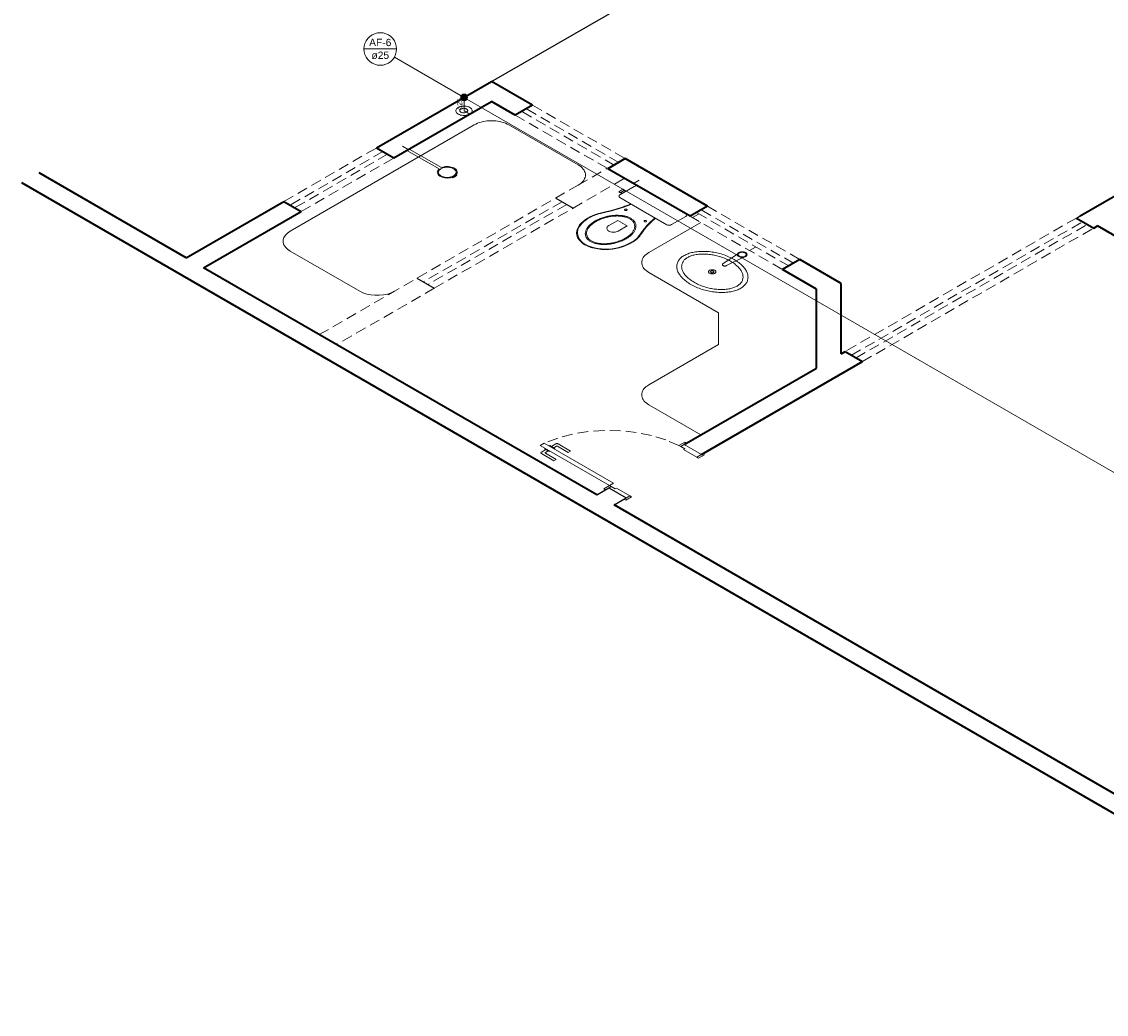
# Model space of a CAD drawing. Header units: millimetres. Extents: x 1946 to 2089, y 4107 to 4191.
# Tile 1 of 12: x 1946 to 1979, y 4142 to 4172. Entities that reach past the tile are written whole.
import ezdxf

# ---------------------------------------------------------------- set-up
doc = ezdxf.new("R2010")
doc.units = ezdxf.units.MM
doc.header["$MEASUREMENT"] = 0
doc.linetypes.add('HIDDEN2', pattern=[0.47625, 0.3175, -0.15875])
for name, color, linetype, lineweight in [('AF-Colunas', 4, 'Continuous', 5), ('AF-Condutos', 4, 'Continuous', 5), ('AF-Indicação coluna', 5, 'Continuous', 5), ('AF-Sentido conduto', 9, 'Continuous', 5), ('AF-Textos conduto', 7, 'Continuous', 5), ('MB_ALVENARIA', 7, 'Continuous', 40), ('MB_ESQUADRIA', 7, 'Continuous', 5), ('MB_MOBILIÁRIO', 8, 'Continuous', 13), ('Nível 1', 7, 'Continuous', 5)]:
    doc.layers.add(name, color=color, linetype=linetype, lineweight=lineweight)
for name, color, linetype in [('ARQ-ALVENARIA', 4, 'Continuous'), ('ARQ-PISO', 8, 'Continuous'), ('LOUÇAS', 7, 'Continuous')]:
    doc.layers.add(name, color=color, linetype=linetype)
doc.styles.add('Arial', font='txt')

msp = doc.modelspace()

# ---------------------------------------------------------------- hatches: boundary and pattern name
at = {"layer": 'AF-Sentido conduto', "linetype": 'Continuous'}
msp.add_hatch(color=256, dxfattribs=at).paths.add_polyline_path([(1959.642, 4169.041), (1959.668, 4169.137), (1959.616, 4169.137)])

# ---------------------------------------------------------------- linework, layer by layer
at = {"layer": 'AF-Colunas', "const_width": 0.1}
msp.add_lwpolyline([(1959.692, 4169.441, 1), (1959.592, 4169.441, 1)], format="xyb", close=True, dxfattribs=at)
at = {"layer": 'AF-Colunas'}
msp.add_circle((1959.642, 4169.441), 0.1, dxfattribs=at)
at = {"layer": 'AF-Condutos'}
for p, q in [((1959.642, 4169.341), (1959.642, 4169.041)), ((2005.815, 4142.783), (1959.728, 4169.391))]:
    msp.add_line(p, q, dxfattribs=at)
msp.add_lwpolyline([(1959.815, 4169.141), (1959.782, 4169.157), (1959.745, 4169.169), (1959.705, 4169.177), (1959.663, 4169.182), (1959.62, 4169.182), (1959.578, 4169.177), (1959.538, 4169.169), (1959.501, 4169.157), (1959.469, 4169.141), (1959.441, 4169.122), (1959.42, 4169.101), (1959.405, 4169.077), (1959.398, 4169.053), (1959.398, 4169.029), (1959.405, 4169.004), (1959.42, 4168.981), (1959.441, 4168.96), (1959.469, 4168.941), (1959.501, 4168.925), (1959.538, 4168.913), (1959.578, 4168.904), (1959.62, 4168.9), (1959.663, 4168.9), (1959.705, 4168.904), (1959.745, 4168.913), (1959.782, 4168.925), (1959.815, 4168.941), (1959.842, 4168.96), (1959.864, 4168.981), (1959.878, 4169.004), (1959.886, 4169.029), (1959.886, 4169.053), (1959.878, 4169.077), (1959.864, 4169.101), (1959.842, 4169.122), (1959.815, 4169.141)], dxfattribs=at)
at = {"layer": 'AF-Indicação coluna'}
for p, q in [((1956.645, 4170.89), (1957.62, 4170.89)), ((1957.555, 4170.646), (1959.555, 4169.491))]:
    msp.add_line(p, q, dxfattribs=at)
msp.add_lwpolyline([(1957.62, 4170.89), (1957.613, 4170.974), (1957.591, 4171.056), (1957.555, 4171.133), (1957.506, 4171.203), (1957.446, 4171.263), (1957.377, 4171.312), (1957.299, 4171.348), (1957.217, 4171.37), (1957.133, 4171.377), (1957.048, 4171.37), (1956.966, 4171.348), (1956.889, 4171.312), (1956.819, 4171.263), (1956.759, 4171.203), (1956.71, 4171.133), (1956.675, 4171.056), (1956.653, 4170.974), (1956.645, 4170.89), (1956.653, 4170.805), (1956.675, 4170.723), (1956.71, 4170.646), (1956.759, 4170.576), (1956.819, 4170.516), (1956.889, 4170.467), (1956.966, 4170.431), (1957.048, 4170.409), (1957.133, 4170.402), (1957.217, 4170.409), (1957.299, 4170.431), (1957.377, 4170.467), (1957.446, 4170.516), (1957.506, 4170.576), (1957.555, 4170.646), (1957.591, 4170.723), (1957.613, 4170.805), (1957.62, 4170.89)], dxfattribs=at)
at = {"layer": 'AF-Sentido conduto'}
msp.add_lwpolyline([(1959.642, 4169.441), (1959.642, 4169.041)], dxfattribs=at)
at = {"layer": 'ARQ-ALVENARIA'}
for points in [[(1977.981, 4165.829), (1978.098, 4165.897)], [(1963.618, 4157.537), (1963.982, 4157.747)], [(1963.635, 4157.547), (1963.982, 4157.747), (1964.501, 4157.447)], [(1964.138, 4157.237), (1964.501, 4157.447)]]:
    msp.add_lwpolyline(points, dxfattribs=at)
at = {"layer": 'ARQ-PISO'}
msp.add_line((1960.466, 4169.917), (1991.97, 4188.106), dxfattribs=at)
for points in [[(1962.388, 4166.427), (1962.908, 4166.127)], [(1958.231, 4164.027), (1958.751, 4163.727)]]:
    msp.add_lwpolyline(points, dxfattribs=at)
at = {"layer": 'LOUÇAS'}
for p, q in [((1957.933, 4167.854), (1958.002, 4167.894)), ((1959.429, 4167.111), (1959.403, 4167.119))]:
    msp.add_line(p, q, dxfattribs=at)
msp.add_lwpolyline([(1959.429, 4167.108), (1959.429, 4167.109), (1959.429, 4167.109), (1959.43, 4167.109), (1959.43, 4167.109), (1959.43, 4167.109), (1959.43, 4167.109), (1959.43, 4167.109), (1959.43, 4167.11), (1959.43, 4167.11), (1959.43, 4167.11), (1959.43, 4167.11), (1959.43, 4167.11), (1959.43, 4167.11), (1959.429, 4167.11), (1959.429, 4167.11), (1959.429, 4167.111), (1959.429, 4167.111), (1959.429, 4167.111)], dxfattribs=at)
at = {"layer": 'MB_ALVENARIA'}
for p, q in [((1951.321, 4164.637), (1946.913, 4167.181)), ((2047.484, 4108.517), (1946.394, 4166.881)), ((1983.086, 4146.297), (1964.138, 4157.237))]:
    msp.add_line(p, q, dxfattribs=at)
for points in [[(1957.019, 4167.927), (1960.466, 4169.917)], [(1961.697, 4169.206), (1960.466, 4169.917)], [(1957.539, 4167.627), (1960.466, 4169.317)], [(1961.178, 4168.906), (1960.466, 4169.317)], [(1961.697, 4169.206), (1961.178, 4168.906)], [(1957.019, 4167.927), (1957.539, 4167.627)], [(1964.469, 4167.606), (1963.949, 4167.306)], [(1966.932, 4166.183), (1964.469, 4167.606)], [(1966.412, 4165.883), (1963.949, 4167.306)], [(1978.098, 4165.897), (1979.155, 4166.507)], [(1951.321, 4164.637), (1954.248, 4166.327)], [(1954.248, 4166.327), (1954.767, 4166.027)], [(1966.932, 4166.183), (1966.412, 4165.883)], [(1951.84, 4164.337), (1954.767, 4166.027)], [(1977.981, 4165.829), (1978.5, 4165.529)], [(1978.5, 4165.529), (1978.618, 4165.597)], [(1994.275, 4156.557), (1978.618, 4165.597)], [(1969.703, 4164.583), (1969.184, 4164.283)], [(1970.935, 4163.872), (1969.703, 4164.583)], [(1963.618, 4157.537), (1951.84, 4164.337)], [(1970.2, 4163.697), (1969.184, 4164.283)], [(1970.935, 4161.761), (1970.935, 4163.872)], [(1970.2, 4161.337), (1970.2, 4163.697)], [(1966.753, 4158.747), (1971.572, 4161.529)], [(1970.935, 4161.761), (1971.052, 4161.829)], [(1971.052, 4161.829), (1971.572, 4161.529)], [(1966.233, 4159.047), (1970.2, 4161.337)]]:
    msp.add_lwpolyline(points, dxfattribs=at)
at = {"layer": 'MB_ESQUADRIA', "linetype": 'HIDDEN2'}
msp.add_line((1963.064, 4166.817), (1957.556, 4163.637), dxfattribs=at)
at = {"layer": 'MB_ESQUADRIA'}
for p, q in [((1962.071, 4158.932), (1962.049, 4158.919)), ((1962.071, 4158.932), (1962.049, 4158.919)), ((1962.192, 4159.002), (1962.214, 4159.014)), ((1962.192, 4159.002), (1962.214, 4159.014)), ((1962.214, 4159.014), (1962.362, 4158.929)), ((1962.214, 4159.014), (1962.362, 4158.929)), ((1962.258, 4158.989), (1962.391, 4159.066)), ((1962.258, 4158.989), (1962.391, 4159.066)), ((1962.409, 4158.996), (1962.327, 4158.949)), ((1962.409, 4158.996), (1962.327, 4158.949)), ((1962.362, 4158.929), (1962.34, 4158.916)), ((1962.362, 4158.929), (1962.34, 4158.916)), ((1962.762, 4158.812), (1962.443, 4158.996)), ((1962.762, 4158.812), (1962.443, 4158.996)), ((1962.461, 4159.066), (1962.831, 4158.852)), ((1962.461, 4159.066), (1962.831, 4158.852)), ((1966.13, 4158.987), (1966.216, 4159.037)), ((1966.13, 4158.987), (1966.216, 4159.037)), ((1966.251, 4158.917), (1966.13, 4158.987)), ((1966.251, 4158.917), (1966.13, 4158.987)), ((1962.092, 4158.894), (1961.958, 4158.817)), ((1962.092, 4158.894), (1961.958, 4158.817)), ((1961.958, 4158.777), (1962.329, 4158.562)), ((1961.958, 4158.777), (1962.329, 4158.562)), ((1962.049, 4158.919), (1962.196, 4158.834)), ((1962.049, 4158.919), (1962.196, 4158.834)), ((1962.08, 4158.806), (1962.161, 4158.854)), ((1962.08, 4158.806), (1962.161, 4158.854)), ((1962.398, 4158.602), (1962.08, 4158.786)), ((1962.398, 4158.602), (1962.08, 4158.786)), ((1962.196, 4158.834), (1962.218, 4158.846)), ((1962.196, 4158.834), (1962.218, 4158.846)), ((1962.329, 4158.562), (1962.398, 4158.602)), ((1962.329, 4158.562), (1962.398, 4158.602)), ((1962.831, 4158.852), (1962.762, 4158.812)), ((1962.831, 4158.852), (1962.762, 4158.812)), ((1966.251, 4158.917), (1966.216, 4158.897)), ((1966.251, 4158.917), (1966.216, 4158.897)), ((1966.216, 4158.897), (1966.615, 4158.667)), ((1966.216, 4158.897), (1966.615, 4158.667)), ((1966.615, 4158.667), (1966.736, 4158.737)), ((1966.615, 4158.667), (1966.736, 4158.737)), ((1964.051, 4157.787), (1963.965, 4157.737)), ((1964.051, 4157.787), (1963.965, 4157.737)), ((1964.051, 4157.787), (1963.965, 4157.737)), ((1964.051, 4157.787), (1963.965, 4157.737)), ((1964.172, 4157.717), (1964.051, 4157.787)), ((1964.172, 4157.717), (1964.051, 4157.787)), ((1964.172, 4157.717), (1964.051, 4157.787)), ((1964.172, 4157.717), (1964.051, 4157.787)), ((1964.172, 4157.717), (1964.207, 4157.737)), ((1964.172, 4157.717), (1964.207, 4157.737)), ((1964.172, 4157.717), (1964.207, 4157.737)), ((1964.172, 4157.717), (1964.207, 4157.737)), ((1964.207, 4157.737), (1964.605, 4157.506)), ((1964.207, 4157.737), (1964.605, 4157.506)), ((1964.207, 4157.737), (1964.605, 4157.506)), ((1964.207, 4157.737), (1964.605, 4157.506)), ((1964.605, 4157.506), (1964.484, 4157.436)), ((1964.605, 4157.506), (1964.484, 4157.436)), ((1964.605, 4157.506), (1964.484, 4157.436)), ((1964.605, 4157.506), (1964.484, 4157.436))]:
    msp.add_line(p, q, dxfattribs=at)
at = {"layer": 'MB_ESQUADRIA', "linetype": 'HIDDEN2'}
for points in [[(1964.14, 4167.416), (1961.368, 4169.016)], [(1964.278, 4167.496), (1961.507, 4169.096)], [(1961.697, 4169.206), (1964.469, 4167.606)], [(1961.178, 4168.906), (1963.949, 4167.306)], [(1954.248, 4166.327), (1957.019, 4167.927)], [(1957.21, 4167.817), (1954.438, 4166.217)], [(1957.348, 4167.737), (1954.577, 4166.137)], [(1954.767, 4166.027), (1957.539, 4167.627)], [(1963.064, 4166.817), (1963.93, 4167.317)], [(1962.908, 4166.127), (1964.45, 4167.017)], [(1962.579, 4166.317), (1958.422, 4163.917)], [(1962.717, 4166.237), (1958.561, 4163.837)], [(1958.751, 4163.727), (1962.908, 4166.127)], [(1969.513, 4164.473), (1966.741, 4166.073)], [(1966.932, 4166.183), (1969.703, 4164.583)], [(1966.412, 4165.883), (1969.184, 4164.283)], [(1969.374, 4164.393), (1966.603, 4165.993)], [(1977.981, 4165.829), (1971.052, 4161.829)], [(1971.243, 4161.719), (1978.171, 4165.719)], [(1971.381, 4161.639), (1978.31, 4165.639)], [(1971.572, 4161.529), (1978.5, 4165.529)], [(1955.304, 4162.337), (1957.556, 4163.637)], [(1958.751, 4163.727), (1955.824, 4162.037)], [(1966.078, 4159.017), (1965.689, 4159.184), (1965.26, 4159.316), (1964.801, 4159.409), (1964.324, 4159.46), (1963.839, 4159.468), (1963.357, 4159.434), (1962.889, 4159.357), (1962.448, 4159.241), (1962.042, 4159.087)], [(1966.078, 4159.017), (1965.689, 4159.184), (1965.26, 4159.316), (1964.801, 4159.409), (1964.324, 4159.46), (1963.839, 4159.468), (1963.357, 4159.434), (1962.889, 4159.357), (1962.448, 4159.241), (1962.042, 4159.087)]]:
    msp.add_lwpolyline(points, dxfattribs=at)
at = {"layer": 'MB_ESQUADRIA'}
for points in [[(1962.042, 4159.087), (1964.121, 4157.887), (1963.999, 4157.817), (1961.921, 4159.017), (1962.042, 4159.087)], [(1962.461, 4159.066), (1962.454, 4159.069), (1962.447, 4159.072), (1962.439, 4159.074), (1962.43, 4159.075), (1962.422, 4159.075), (1962.413, 4159.074), (1962.405, 4159.072), (1962.398, 4159.07), (1962.391, 4159.066)], [(1962.461, 4159.066), (1962.454, 4159.069), (1962.447, 4159.072), (1962.439, 4159.074), (1962.43, 4159.075), (1962.422, 4159.075), (1962.413, 4159.074), (1962.405, 4159.072), (1962.398, 4159.07), (1962.391, 4159.066)], [(1962.443, 4158.996), (1962.442, 4158.997), (1962.44, 4158.998), (1962.438, 4158.999), (1962.436, 4158.999), (1962.434, 4159), (1962.432, 4159), (1962.43, 4159), (1962.428, 4159), (1962.426, 4159), (1962.424, 4159), (1962.422, 4159), (1962.42, 4159), (1962.418, 4159), (1962.416, 4158.999), (1962.414, 4158.999), (1962.412, 4158.998), (1962.41, 4158.997), (1962.409, 4158.996)], [(1962.443, 4158.996), (1962.442, 4158.997), (1962.44, 4158.998), (1962.438, 4158.999), (1962.436, 4158.999), (1962.434, 4159), (1962.432, 4159), (1962.43, 4159), (1962.428, 4159), (1962.426, 4159), (1962.424, 4159), (1962.422, 4159), (1962.42, 4159), (1962.418, 4159), (1962.416, 4158.999), (1962.414, 4158.999), (1962.412, 4158.998), (1962.41, 4158.997), (1962.409, 4158.996)], [(1966.216, 4159.037), (1966.303, 4159.087), (1966.251, 4159.117), (1966.078, 4159.017), (1966.13, 4158.987), (1966.13, 4158.987)], [(1966.216, 4159.037), (1966.303, 4159.087), (1966.251, 4159.117), (1966.078, 4159.017), (1966.13, 4158.987), (1966.13, 4158.987)], [(1966.753, 4158.747), (1966.233, 4159.047)], [(1961.958, 4158.817), (1961.953, 4158.813), (1961.949, 4158.808), (1961.946, 4158.804), (1961.944, 4158.799), (1961.944, 4158.794), (1961.946, 4158.789), (1961.948, 4158.785), (1961.953, 4158.78), (1961.958, 4158.777)], [(1961.958, 4158.817), (1961.953, 4158.813), (1961.949, 4158.808), (1961.946, 4158.804), (1961.944, 4158.799), (1961.944, 4158.794), (1961.946, 4158.789), (1961.948, 4158.785), (1961.953, 4158.78), (1961.958, 4158.777)], [(1962.08, 4158.806), (1962.077, 4158.805), (1962.075, 4158.802), (1962.073, 4158.8), (1962.072, 4158.798), (1962.072, 4158.795), (1962.073, 4158.793), (1962.075, 4158.791), (1962.077, 4158.788), (1962.08, 4158.786)], [(1962.08, 4158.806), (1962.077, 4158.805), (1962.075, 4158.802), (1962.073, 4158.8), (1962.072, 4158.798), (1962.072, 4158.795), (1962.073, 4158.793), (1962.075, 4158.791), (1962.077, 4158.788), (1962.08, 4158.786)], [(1966.615, 4158.667), (1966.667, 4158.637), (1966.84, 4158.737), (1966.788, 4158.767), (1966.736, 4158.737)], [(1966.615, 4158.667), (1966.667, 4158.637), (1966.84, 4158.737), (1966.788, 4158.767), (1966.736, 4158.737)], [(1963.965, 4157.737), (1963.878, 4157.687), (1963.826, 4157.717), (1963.999, 4157.817), (1964.051, 4157.787), (1964.051, 4157.787)], [(1963.965, 4157.737), (1963.878, 4157.687), (1963.826, 4157.717), (1963.999, 4157.817), (1964.051, 4157.787), (1964.051, 4157.787)], [(1963.965, 4157.737), (1963.878, 4157.687), (1963.826, 4157.717), (1963.999, 4157.817), (1964.051, 4157.787), (1964.051, 4157.787)], [(1963.965, 4157.737), (1963.878, 4157.687), (1963.826, 4157.717), (1963.999, 4157.817), (1964.051, 4157.787), (1964.051, 4157.787)], [(1964.605, 4157.506), (1964.657, 4157.476), (1964.484, 4157.376), (1964.432, 4157.406), (1964.484, 4157.436)], [(1964.605, 4157.506), (1964.657, 4157.476), (1964.484, 4157.376), (1964.432, 4157.406), (1964.484, 4157.436)], [(1964.605, 4157.506), (1964.657, 4157.476), (1964.484, 4157.376), (1964.432, 4157.406), (1964.484, 4157.436)], [(1964.605, 4157.506), (1964.657, 4157.476), (1964.484, 4157.376), (1964.432, 4157.406), (1964.484, 4157.436)]]:
    msp.add_lwpolyline(points, dxfattribs=at)
at = {"layer": 'MB_MOBILIÁRIO'}
for p, q in [((1954.438, 4165.437), (1959.946, 4168.617)), ((1960.985, 4168.617), (1963.064, 4167.417)), ((1958.897, 4167.298), (1957.933, 4167.854)), ((1958.966, 4167.338), (1958.002, 4167.894)), ((1959.279, 4167.046), (1959.292, 4167.032)), ((1959.372, 4167.064), (1959.35, 4167.077)), ((1959.372, 4167.064), (1959.35, 4167.077)), ((1964.873, 4166.772), (1966.284, 4165.957)), ((1965.177, 4164.797), (1966.736, 4165.697)), ((1956.517, 4163.637), (1954.438, 4164.837)), ((1967.402, 4164.463), (1967.827, 4164.744)), ((1967.505, 4164.403), (1967.992, 4164.649)), ((1967.261, 4162.994), (1965.177, 4164.197)), ((1967.261, 4162.04), (1967.261, 4162.994)), ((1965.177, 4160.837), (1967.261, 4162.04)), ((1966.736, 4159.337), (1965.177, 4160.237))]:
    msp.add_line(p, q, dxfattribs=at)
for points in [[(1960.985, 4168.617), (1960.938, 4168.642), (1960.887, 4168.664), (1960.833, 4168.684), (1960.776, 4168.701), (1960.717, 4168.715), (1960.656, 4168.726), (1960.593, 4168.734), (1960.53, 4168.739), (1960.466, 4168.741), (1960.402, 4168.739), (1960.338, 4168.734), (1960.276, 4168.726), (1960.214, 4168.715), (1960.155, 4168.701), (1960.098, 4168.684), (1960.044, 4168.664), (1959.993, 4168.642), (1959.946, 4168.617)], [(1959.403, 4167.119), (1959.42, 4167.142), (1959.432, 4167.167), (1959.437, 4167.192), (1959.435, 4167.217), (1959.427, 4167.243), (1959.412, 4167.267), (1959.392, 4167.289), (1959.366, 4167.31), (1959.335, 4167.328), (1959.299, 4167.343), (1959.26, 4167.355), (1959.219, 4167.364), (1959.175, 4167.369), (1959.131, 4167.37), (1959.087, 4167.368), (1959.044, 4167.361), (1959.004, 4167.351), (1958.966, 4167.338)], [(1963.064, 4166.817), (1963.107, 4166.844), (1963.146, 4166.873), (1963.181, 4166.904), (1963.21, 4166.937), (1963.235, 4166.971), (1963.254, 4167.007), (1963.268, 4167.043), (1963.276, 4167.08), (1963.279, 4167.117), (1963.276, 4167.154), (1963.268, 4167.19), (1963.254, 4167.226), (1963.235, 4167.262), (1963.21, 4167.296), (1963.181, 4167.329), (1963.146, 4167.36), (1963.107, 4167.389), (1963.064, 4167.417)], [(1958.897, 4167.298), (1958.874, 4167.276), (1958.857, 4167.253), (1958.846, 4167.228), (1958.841, 4167.202), (1958.843, 4167.177), (1958.852, 4167.152), (1958.867, 4167.128), (1958.888, 4167.105), (1958.915, 4167.085), (1958.947, 4167.067), (1958.983, 4167.052), (1959.022, 4167.04), (1959.064, 4167.032), (1959.107, 4167.027), (1959.152, 4167.026), (1959.196, 4167.029), (1959.238, 4167.036), (1959.279, 4167.046)], [(1959.326, 4167.306), (1959.291, 4167.324), (1959.251, 4167.337), (1959.208, 4167.346), (1959.162, 4167.351), (1959.116, 4167.351), (1959.07, 4167.346), (1959.027, 4167.337), (1958.987, 4167.324), (1958.951, 4167.306), (1958.922, 4167.286), (1958.899, 4167.263), (1958.883, 4167.238), (1958.875, 4167.212), (1958.875, 4167.185), (1958.883, 4167.159), (1958.899, 4167.134), (1958.922, 4167.11), (1958.951, 4167.09), (1958.987, 4167.073), (1959.027, 4167.059), (1959.07, 4167.05), (1959.116, 4167.046), (1959.162, 4167.046), (1959.208, 4167.05), (1959.251, 4167.059), (1959.291, 4167.073), (1959.326, 4167.09), (1959.356, 4167.11), (1959.379, 4167.134), (1959.395, 4167.159), (1959.403, 4167.185), (1959.403, 4167.212), (1959.395, 4167.238), (1959.379, 4167.263), (1959.356, 4167.286), (1959.326, 4167.306)], [(1959.279, 4167.046), (1959.296, 4167.052), (1959.313, 4167.059), (1959.328, 4167.065), (1959.343, 4167.073), (1959.357, 4167.081), (1959.37, 4167.09), (1959.382, 4167.099), (1959.393, 4167.109), (1959.403, 4167.119)], [(1959.372, 4167.064), (1959.362, 4167.061), (1959.353, 4167.059), (1959.344, 4167.056), (1959.335, 4167.052), (1959.326, 4167.049), (1959.318, 4167.045), (1959.31, 4167.041), (1959.303, 4167.036), (1959.296, 4167.032)], [(1959.429, 4167.108), (1959.421, 4167.104), (1959.413, 4167.1), (1959.406, 4167.095), (1959.399, 4167.091), (1959.392, 4167.086), (1959.386, 4167.08), (1959.381, 4167.075), (1959.376, 4167.069), (1959.372, 4167.064)], [(1959.292, 4167.032), (1959.292, 4167.032), (1959.292, 4167.032), (1959.293, 4167.032), (1959.293, 4167.032), (1959.293, 4167.032), (1959.293, 4167.031), (1959.293, 4167.031), (1959.294, 4167.031), (1959.294, 4167.031), (1959.294, 4167.031), (1959.294, 4167.031), (1959.295, 4167.031), (1959.295, 4167.031), (1959.295, 4167.031), (1959.295, 4167.032), (1959.296, 4167.032), (1959.296, 4167.032), (1959.296, 4167.032)], [(1964.873, 4166.772), (1964.873, 4166.772), (1964.841, 4166.785), (1964.804, 4166.789), (1964.767, 4166.785), (1964.734, 4166.772), (1964.305, 4166.524), (1964.305, 4166.524), (1964.283, 4166.506), (1964.276, 4166.484), (1964.283, 4166.463), (1964.305, 4166.444), (1965.01, 4166.038)], [(1964.325, 4166.587), (1964.273, 4166.617), (1964.335, 4166.653), (1964.397, 4166.689), (1964.449, 4166.659), (1964.439, 4166.653), (1964.484, 4166.627)], [(1964.325, 4166.587), (1964.335, 4166.593)], [(1964.439, 4166.653), (1964.335, 4166.593)], [(1964.335, 4166.593), (1964.38, 4166.567)], [(1964.048, 4166.055), (1964.117, 4166.074), (1964.185, 4166.094), (1964.252, 4166.114), (1964.319, 4166.135), (1964.384, 4166.157), (1964.449, 4166.179), (1964.513, 4166.203), (1964.577, 4166.227), (1964.639, 4166.252)], [(1964.058, 4166.043), (1964.127, 4166.062), (1964.195, 4166.082), (1964.263, 4166.102), (1964.33, 4166.123), (1964.396, 4166.145), (1964.461, 4166.168), (1964.526, 4166.192), (1964.59, 4166.216), (1964.653, 4166.241)], [(1964.514, 4166.086), (1964.509, 4166.089), (1964.503, 4166.09), (1964.497, 4166.092), (1964.491, 4166.092), (1964.484, 4166.092), (1964.478, 4166.092), (1964.472, 4166.09), (1964.467, 4166.089), (1964.462, 4166.086), (1964.458, 4166.083), (1964.454, 4166.08), (1964.452, 4166.077), (1964.451, 4166.073), (1964.451, 4166.069), (1964.452, 4166.066), (1964.454, 4166.062), (1964.458, 4166.059), (1964.462, 4166.056), (1964.467, 4166.054), (1964.472, 4166.052), (1964.478, 4166.051), (1964.484, 4166.05), (1964.491, 4166.05), (1964.497, 4166.051), (1964.503, 4166.052), (1964.509, 4166.054), (1964.514, 4166.056), (1964.518, 4166.059), (1964.521, 4166.062), (1964.523, 4166.066), (1964.524, 4166.069), (1964.524, 4166.073), (1964.523, 4166.077), (1964.521, 4166.08), (1964.518, 4166.083), (1964.514, 4166.086)], [(1964.653, 4166.241), (1964.653, 4166.241), (1964.656, 4166.242)], [(1963.673, 4165.966), (1963.582, 4165.936), (1963.495, 4165.902), (1963.414, 4165.864), (1963.338, 4165.822), (1963.269, 4165.776), (1963.207, 4165.727), (1963.152, 4165.676), (1963.104, 4165.622), (1963.065, 4165.565)], [(1963.682, 4165.953), (1963.592, 4165.924), (1963.507, 4165.891), (1963.427, 4165.854), (1963.353, 4165.812), (1963.285, 4165.768), (1963.225, 4165.72), (1963.171, 4165.669), (1963.125, 4165.616), (1963.087, 4165.561)], [(1964.635, 4165.821), (1964.615, 4165.832), (1964.594, 4165.843), (1964.572, 4165.852), (1964.548, 4165.861), (1964.524, 4165.87), (1964.5, 4165.877), (1964.474, 4165.884), (1964.449, 4165.89), (1964.422, 4165.895), (1964.422, 4165.895), (1964.422, 4165.895), (1964.422, 4165.895), (1964.391, 4165.9), (1964.359, 4165.904), (1964.327, 4165.907), (1964.294, 4165.909), (1964.262, 4165.911), (1964.229, 4165.912), (1964.197, 4165.911), (1964.164, 4165.91), (1964.132, 4165.908), (1964.132, 4165.908), (1964.132, 4165.908), (1964.132, 4165.908), (1964.099, 4165.905), (1964.066, 4165.902), (1964.033, 4165.897), (1964, 4165.892), (1963.968, 4165.886), (1963.937, 4165.88), (1963.905, 4165.872), (1963.875, 4165.864), (1963.844, 4165.856), (1963.844, 4165.856), (1963.844, 4165.856), (1963.844, 4165.856), (1963.811, 4165.846), (1963.778, 4165.834), (1963.746, 4165.823), (1963.715, 4165.811), (1963.685, 4165.798), (1963.655, 4165.784), (1963.626, 4165.77), (1963.598, 4165.755), (1963.571, 4165.74), (1963.571, 4165.74), (1963.571, 4165.74), (1963.571, 4165.74), (1963.544, 4165.724), (1963.519, 4165.708), (1963.495, 4165.692), (1963.471, 4165.674), (1963.449, 4165.657), (1963.428, 4165.639), (1963.407, 4165.62), (1963.388, 4165.601), (1963.37, 4165.582), (1963.37, 4165.582), (1963.37, 4165.582), (1963.37, 4165.582), (1963.355, 4165.565), (1963.342, 4165.547), (1963.329, 4165.529), (1963.318, 4165.511), (1963.308, 4165.492), (1963.299, 4165.473), (1963.291, 4165.454), (1963.285, 4165.435), (1963.28, 4165.416), (1963.28, 4165.416), (1963.28, 4165.416), (1963.28, 4165.416), (1963.276, 4165.397), (1963.274, 4165.379), (1963.274, 4165.36), (1963.275, 4165.341), (1963.278, 4165.322), (1963.282, 4165.304), (1963.287, 4165.285), (1963.294, 4165.267), (1963.303, 4165.249), (1963.303, 4165.249), (1963.303, 4165.249), (1963.303, 4165.249), (1963.312, 4165.233), (1963.322, 4165.218), (1963.333, 4165.204), (1963.346, 4165.189), (1963.361, 4165.176), (1963.376, 4165.162), (1963.393, 4165.149), (1963.411, 4165.137), (1963.43, 4165.126), (1963.43, 4165.126), (1963.43, 4165.126), (1963.43, 4165.126), (1963.45, 4165.114), (1963.472, 4165.104), (1963.494, 4165.094), (1963.517, 4165.085), (1963.541, 4165.077), (1963.566, 4165.07), (1963.591, 4165.063), (1963.617, 4165.057), (1963.643, 4165.052), (1963.643, 4165.052), (1963.643, 4165.052), (1963.643, 4165.052), (1963.675, 4165.047), (1963.706, 4165.043), (1963.739, 4165.04), (1963.771, 4165.037), (1963.803, 4165.036), (1963.836, 4165.035), (1963.868, 4165.036), (1963.901, 4165.037), (1963.933, 4165.039), (1963.933, 4165.039), (1963.933, 4165.039), (1963.933, 4165.039), (1963.967, 4165.042), (1964, 4165.045), (1964.032, 4165.05), (1964.065, 4165.055), (1964.097, 4165.061), (1964.129, 4165.067), (1964.16, 4165.074), (1964.191, 4165.082), (1964.221, 4165.091), (1964.221, 4165.091), (1964.221, 4165.091), (1964.221, 4165.091), (1964.254, 4165.101), (1964.287, 4165.112), (1964.319, 4165.124), (1964.35, 4165.136), (1964.381, 4165.149), (1964.41, 4165.163), (1964.439, 4165.177), (1964.468, 4165.191), (1964.495, 4165.207), (1964.495, 4165.207), (1964.495, 4165.207), (1964.495, 4165.207), (1964.521, 4165.222), (1964.546, 4165.239), (1964.571, 4165.255), (1964.594, 4165.272), (1964.617, 4165.29), (1964.638, 4165.308), (1964.658, 4165.327), (1964.677, 4165.346), (1964.695, 4165.365), (1964.695, 4165.365), (1964.695, 4165.365), (1964.695, 4165.365), (1964.71, 4165.382), (1964.724, 4165.4), (1964.736, 4165.418), (1964.748, 4165.436), (1964.758, 4165.455), (1964.767, 4165.474), (1964.774, 4165.492), (1964.78, 4165.512), (1964.785, 4165.531), (1964.785, 4165.531), (1964.785, 4165.531), (1964.785, 4165.531), (1964.789, 4165.549), (1964.791, 4165.568), (1964.791, 4165.587), (1964.79, 4165.606), (1964.788, 4165.625), (1964.784, 4165.643), (1964.778, 4165.662), (1964.771, 4165.68), (1964.762, 4165.698), (1964.762, 4165.698), (1964.762, 4165.698), (1964.762, 4165.698), (1964.754, 4165.714), (1964.744, 4165.729), (1964.732, 4165.743), (1964.719, 4165.757), (1964.705, 4165.771), (1964.689, 4165.785), (1964.672, 4165.797), (1964.654, 4165.81), (1964.635, 4165.821), (1964.635, 4165.821), (1964.635, 4165.821)], [(1964.607, 4165.805), (1964.588, 4165.815), (1964.568, 4165.825), (1964.548, 4165.834), (1964.526, 4165.843), (1964.504, 4165.85), (1964.48, 4165.857), (1964.457, 4165.864), (1964.432, 4165.869), (1964.408, 4165.874), (1964.408, 4165.874), (1964.408, 4165.874), (1964.408, 4165.874), (1964.378, 4165.878), (1964.348, 4165.882), (1964.317, 4165.885), (1964.287, 4165.888), (1964.256, 4165.889), (1964.225, 4165.89), (1964.194, 4165.889), (1964.164, 4165.888), (1964.133, 4165.886), (1964.133, 4165.886), (1964.133, 4165.886), (1964.133, 4165.886), (1964.101, 4165.884), (1964.07, 4165.88), (1964.038, 4165.876), (1964.007, 4165.871), (1963.977, 4165.865), (1963.947, 4165.859), (1963.917, 4165.852), (1963.887, 4165.845), (1963.859, 4165.837), (1963.859, 4165.837), (1963.859, 4165.837), (1963.859, 4165.837), (1963.827, 4165.827), (1963.795, 4165.816), (1963.765, 4165.805), (1963.735, 4165.793), (1963.705, 4165.781), (1963.677, 4165.768), (1963.649, 4165.754), (1963.622, 4165.74), (1963.596, 4165.726), (1963.596, 4165.726), (1963.596, 4165.726), (1963.596, 4165.726), (1963.571, 4165.71), (1963.546, 4165.695), (1963.523, 4165.679), (1963.501, 4165.662), (1963.479, 4165.645), (1963.459, 4165.628), (1963.439, 4165.61), (1963.421, 4165.592), (1963.404, 4165.574), (1963.404, 4165.574), (1963.404, 4165.574), (1963.404, 4165.574), (1963.389, 4165.557), (1963.376, 4165.54), (1963.364, 4165.523), (1963.354, 4165.506), (1963.344, 4165.488), (1963.336, 4165.47), (1963.328, 4165.452), (1963.322, 4165.434), (1963.317, 4165.415), (1963.317, 4165.415), (1963.317, 4165.415), (1963.317, 4165.415), (1963.314, 4165.398), (1963.312, 4165.38), (1963.312, 4165.362), (1963.313, 4165.344), (1963.315, 4165.327), (1963.319, 4165.309), (1963.325, 4165.291), (1963.331, 4165.274), (1963.339, 4165.257), (1963.339, 4165.257), (1963.339, 4165.257), (1963.339, 4165.257), (1963.348, 4165.243), (1963.357, 4165.229), (1963.368, 4165.215), (1963.38, 4165.202), (1963.393, 4165.189), (1963.408, 4165.176), (1963.424, 4165.164), (1963.44, 4165.153), (1963.458, 4165.142), (1963.458, 4165.142), (1963.458, 4165.142), (1963.458, 4165.142), (1963.477, 4165.131), (1963.497, 4165.122), (1963.518, 4165.113), (1963.539, 4165.104), (1963.562, 4165.097), (1963.585, 4165.09), (1963.609, 4165.083), (1963.633, 4165.078), (1963.658, 4165.073), (1963.658, 4165.073), (1963.658, 4165.073), (1963.658, 4165.073), (1963.687, 4165.068), (1963.717, 4165.065), (1963.748, 4165.062), (1963.778, 4165.059), (1963.809, 4165.058), (1963.84, 4165.057), (1963.871, 4165.058), (1963.902, 4165.059), (1963.932, 4165.061), (1963.932, 4165.061), (1963.932, 4165.061), (1963.932, 4165.061), (1963.964, 4165.063), (1963.996, 4165.067), (1964.027, 4165.071), (1964.058, 4165.076), (1964.088, 4165.081), (1964.119, 4165.088), (1964.149, 4165.095), (1964.178, 4165.102), (1964.207, 4165.11), (1964.207, 4165.11), (1964.207, 4165.11), (1964.207, 4165.11), (1964.239, 4165.12), (1964.27, 4165.131), (1964.301, 4165.142), (1964.331, 4165.154), (1964.36, 4165.166), (1964.389, 4165.179), (1964.416, 4165.193), (1964.443, 4165.207), (1964.469, 4165.221), (1964.469, 4165.221), (1964.469, 4165.221), (1964.469, 4165.221), (1964.495, 4165.236), (1964.519, 4165.252), (1964.542, 4165.268), (1964.565, 4165.284), (1964.586, 4165.301), (1964.607, 4165.319), (1964.626, 4165.336), (1964.644, 4165.355), (1964.662, 4165.373), (1964.662, 4165.373), (1964.662, 4165.373), (1964.662, 4165.373), (1964.676, 4165.39), (1964.689, 4165.407), (1964.701, 4165.424), (1964.712, 4165.441), (1964.721, 4165.459), (1964.73, 4165.477), (1964.737, 4165.495), (1964.743, 4165.513), (1964.748, 4165.531), (1964.748, 4165.531), (1964.748, 4165.531), (1964.748, 4165.531), (1964.751, 4165.549), (1964.753, 4165.567), (1964.753, 4165.585), (1964.752, 4165.602), (1964.75, 4165.62), (1964.746, 4165.638), (1964.741, 4165.655), (1964.734, 4165.673), (1964.726, 4165.69), (1964.726, 4165.69), (1964.726, 4165.69), (1964.726, 4165.69), (1964.718, 4165.704), (1964.708, 4165.718), (1964.698, 4165.732), (1964.685, 4165.745), (1964.672, 4165.758), (1964.658, 4165.771), (1964.642, 4165.783), (1964.625, 4165.794), (1964.607, 4165.805), (1964.607, 4165.805), (1964.607, 4165.805)], [(1963.673, 4165.966), (1963.715, 4165.976), (1963.756, 4165.986), (1963.798, 4165.996), (1963.84, 4166.006), (1963.882, 4166.016), (1963.923, 4166.025), (1963.965, 4166.035), (1964.007, 4166.045), (1964.048, 4166.055)], [(1963.682, 4165.953), (1963.724, 4165.963), (1963.765, 4165.973), (1963.807, 4165.983), (1963.849, 4165.993), (1963.891, 4166.003), (1963.933, 4166.013), (1963.974, 4166.023), (1964.016, 4166.033), (1964.058, 4166.043)], [(1963.976, 4165.601), (1964.243, 4165.755), (1964.385, 4165.674)], [(1966.284, 4165.957), (1966.284, 4165.957), (1966.307, 4165.939), (1966.312, 4165.919), (1966.304, 4165.897), (1966.282, 4165.879), (1965.853, 4165.631), (1965.853, 4165.631), (1965.821, 4165.618), (1965.783, 4165.614), (1965.749, 4165.617), (1965.716, 4165.629), (1965.01, 4166.038)], [(1965.362, 4165.831), (1965.318, 4165.795), (1965.276, 4165.758), (1965.236, 4165.721), (1965.196, 4165.683), (1965.158, 4165.645), (1965.121, 4165.606), (1965.086, 4165.567), (1965.052, 4165.528), (1965.02, 4165.488)], [(1965.096, 4165.75), (1965.092, 4165.752), (1965.086, 4165.754), (1965.08, 4165.755), (1965.074, 4165.756), (1965.067, 4165.756), (1965.061, 4165.755), (1965.055, 4165.754), (1965.049, 4165.752), (1965.044, 4165.75), (1965.04, 4165.747), (1965.037, 4165.744), (1965.035, 4165.74), (1965.034, 4165.737), (1965.034, 4165.733), (1965.035, 4165.729), (1965.037, 4165.726), (1965.04, 4165.723), (1965.044, 4165.72), (1965.049, 4165.717), (1965.055, 4165.715), (1965.061, 4165.714), (1965.067, 4165.714), (1965.074, 4165.714), (1965.08, 4165.714), (1965.086, 4165.715), (1965.092, 4165.717), (1965.096, 4165.72), (1965.101, 4165.723), (1965.104, 4165.726), (1965.106, 4165.729), (1965.107, 4165.733), (1965.107, 4165.737), (1965.106, 4165.74), (1965.104, 4165.744), (1965.101, 4165.747), (1965.096, 4165.75)], [(1965.381, 4165.824), (1965.338, 4165.788), (1965.296, 4165.751), (1965.255, 4165.714), (1965.216, 4165.676), (1965.178, 4165.638), (1965.142, 4165.6), (1965.107, 4165.561), (1965.073, 4165.522), (1965.041, 4165.482)], [(1965.362, 4165.831), (1965.362, 4165.831), (1965.364, 4165.833)], [(1954.438, 4165.437), (1954.356, 4165.38), (1954.292, 4165.316), (1954.248, 4165.246), (1954.226, 4165.174), (1954.226, 4165.1), (1954.248, 4165.027), (1954.292, 4164.957), (1954.356, 4164.893), (1954.438, 4164.837)], [(1963.065, 4165.565), (1963.035, 4165.504), (1963.017, 4165.441), (1963.013, 4165.377), (1963.022, 4165.313), (1963.044, 4165.25), (1963.079, 4165.19), (1963.126, 4165.132), (1963.185, 4165.078), (1963.254, 4165.028)], [(1963.087, 4165.561), (1963.057, 4165.501), (1963.041, 4165.439), (1963.037, 4165.377), (1963.045, 4165.315), (1963.067, 4165.254), (1963.101, 4165.195), (1963.147, 4165.138), (1963.204, 4165.085), (1963.271, 4165.037)], [(1963.976, 4165.601), (1963.953, 4165.586), (1963.936, 4165.568), (1963.924, 4165.55), (1963.918, 4165.53), (1963.918, 4165.51), (1963.924, 4165.49), (1963.936, 4165.472), (1963.953, 4165.454), (1963.976, 4165.439), (1964.002, 4165.426), (1964.032, 4165.416), (1964.064, 4165.409), (1964.098, 4165.406), (1964.133, 4165.406), (1964.167, 4165.409), (1964.199, 4165.416), (1964.229, 4165.426), (1964.256, 4165.439)], [(1964.256, 4165.439), (1964.524, 4165.594), (1964.382, 4165.675)], [(1965.02, 4165.488), (1965.002, 4165.464), (1964.985, 4165.44), (1964.968, 4165.416), (1964.95, 4165.392), (1964.933, 4165.367), (1964.916, 4165.343), (1964.899, 4165.319), (1964.881, 4165.295), (1964.864, 4165.271)], [(1965.041, 4165.482), (1965.023, 4165.458), (1965.006, 4165.434), (1964.989, 4165.41), (1964.972, 4165.386), (1964.954, 4165.362), (1964.937, 4165.338), (1964.92, 4165.314), (1964.903, 4165.29), (1964.886, 4165.266)], [(1964.184, 4164.927), (1964.28, 4164.949), (1964.372, 4164.976), (1964.46, 4165.007), (1964.542, 4165.042), (1964.62, 4165.081), (1964.691, 4165.124), (1964.756, 4165.17), (1964.814, 4165.219), (1964.864, 4165.271)], [(1964.192, 4164.915), (1964.289, 4164.937), (1964.383, 4164.965), (1964.472, 4164.996), (1964.557, 4165.032), (1964.636, 4165.072), (1964.709, 4165.116), (1964.775, 4165.163), (1964.834, 4165.213), (1964.886, 4165.266)], [(1963.261, 4165.024), (1963.347, 4164.984), (1963.441, 4164.95), (1963.541, 4164.923), (1963.646, 4164.903), (1963.755, 4164.89), (1963.865, 4164.885), (1963.976, 4164.887), (1964.085, 4164.897), (1964.192, 4164.915)], [(1963.276, 4165.034), (1963.361, 4164.995), (1963.452, 4164.962), (1963.55, 4164.935), (1963.652, 4164.916), (1963.758, 4164.903), (1963.866, 4164.898), (1963.974, 4164.901), (1964.08, 4164.91), (1964.184, 4164.927)], [(1965.177, 4164.797), (1965.134, 4164.769), (1965.095, 4164.74), (1965.06, 4164.709), (1965.031, 4164.676), (1965.006, 4164.642), (1964.987, 4164.606), (1964.973, 4164.57), (1964.965, 4164.534), (1964.962, 4164.497), (1964.965, 4164.46), (1964.973, 4164.423), (1964.987, 4164.387), (1965.006, 4164.351), (1965.031, 4164.317), (1965.06, 4164.284), (1965.095, 4164.253), (1965.134, 4164.224), (1965.177, 4164.197)], [(1967.929, 4163.725), (1967.901, 4163.71), (1967.871, 4163.695), (1967.84, 4163.682), (1967.807, 4163.669), (1967.774, 4163.657), (1967.739, 4163.647), (1967.704, 4163.638), (1967.667, 4163.63), (1967.63, 4163.623), (1967.63, 4163.623), (1967.63, 4163.623), (1967.63, 4163.623), (1967.586, 4163.616), (1967.541, 4163.61), (1967.496, 4163.605), (1967.451, 4163.602), (1967.405, 4163.6), (1967.359, 4163.599), (1967.314, 4163.6), (1967.268, 4163.601), (1967.222, 4163.604), (1967.222, 4163.604), (1967.222, 4163.604), (1967.222, 4163.604), (1967.176, 4163.608), (1967.129, 4163.614), (1967.083, 4163.62), (1967.037, 4163.627), (1966.992, 4163.635), (1966.948, 4163.645), (1966.904, 4163.655), (1966.861, 4163.666), (1966.818, 4163.678), (1966.818, 4163.678), (1966.818, 4163.678), (1966.818, 4163.678), (1966.771, 4163.693), (1966.725, 4163.708), (1966.68, 4163.725), (1966.636, 4163.742), (1966.593, 4163.76), (1966.551, 4163.779), (1966.511, 4163.799), (1966.471, 4163.82), (1966.433, 4163.841), (1966.433, 4163.841), (1966.433, 4163.841), (1966.433, 4163.841), (1966.396, 4163.863), (1966.36, 4163.886), (1966.325, 4163.91), (1966.292, 4163.934), (1966.261, 4163.959), (1966.231, 4163.984), (1966.202, 4164.01), (1966.175, 4164.037), (1966.15, 4164.064), (1966.15, 4164.064), (1966.15, 4164.064), (1966.15, 4164.064), (1966.129, 4164.088), (1966.11, 4164.113), (1966.092, 4164.139), (1966.076, 4164.164), (1966.062, 4164.19), (1966.049, 4164.217), (1966.038, 4164.243), (1966.029, 4164.27), (1966.022, 4164.297), (1966.022, 4164.297), (1966.022, 4164.297), (1966.022, 4164.297), (1966.017, 4164.324), (1966.014, 4164.35), (1966.013, 4164.376), (1966.015, 4164.403), (1966.018, 4164.429), (1966.024, 4164.455), (1966.032, 4164.481), (1966.042, 4164.507), (1966.054, 4164.533), (1966.054, 4164.533), (1966.054, 4164.533), (1966.054, 4164.533), (1966.066, 4164.554), (1966.08, 4164.575), (1966.096, 4164.596), (1966.114, 4164.616), (1966.134, 4164.635), (1966.156, 4164.654), (1966.179, 4164.672), (1966.205, 4164.689), (1966.232, 4164.705), (1966.232, 4164.705), (1966.232, 4164.705), (1966.232, 4164.705), (1966.26, 4164.721), (1966.29, 4164.735), (1966.321, 4164.749), (1966.353, 4164.761), (1966.387, 4164.773), (1966.421, 4164.783), (1966.457, 4164.793), (1966.493, 4164.801), (1966.53, 4164.808), (1966.53, 4164.808), (1966.53, 4164.808), (1966.53, 4164.808), (1966.575, 4164.815), (1966.619, 4164.82), (1966.664, 4164.825), (1966.71, 4164.828), (1966.755, 4164.83), (1966.801, 4164.831), (1966.847, 4164.831), (1966.893, 4164.829), (1966.938, 4164.826), (1966.938, 4164.826), (1966.938, 4164.826), (1966.938, 4164.826), (1966.985, 4164.822), (1967.031, 4164.817), (1967.077, 4164.81), (1967.123, 4164.803), (1967.168, 4164.795), (1967.213, 4164.786), (1967.257, 4164.776), (1967.3, 4164.764), (1967.342, 4164.752), (1967.342, 4164.752), (1967.342, 4164.752), (1967.342, 4164.752), (1967.389, 4164.738), (1967.435, 4164.722), (1967.48, 4164.706), (1967.524, 4164.688), (1967.567, 4164.67), (1967.609, 4164.651), (1967.65, 4164.631), (1967.689, 4164.61), (1967.728, 4164.589), (1967.728, 4164.589), (1967.728, 4164.589), (1967.728, 4164.589), (1967.765, 4164.567), (1967.801, 4164.544), (1967.835, 4164.521), (1967.868, 4164.496), (1967.899, 4164.471), (1967.93, 4164.446), (1967.958, 4164.42), (1967.985, 4164.393), (1968.01, 4164.366), (1968.01, 4164.366), (1968.01, 4164.366), (1968.01, 4164.366), (1968.031, 4164.342), (1968.051, 4164.317), (1968.068, 4164.292), (1968.084, 4164.266), (1968.099, 4164.24), (1968.111, 4164.214), (1968.122, 4164.187), (1968.131, 4164.16), (1968.138, 4164.133), (1968.138, 4164.133), (1968.138, 4164.133), (1968.138, 4164.133), (1968.143, 4164.107), (1968.146, 4164.08), (1968.147, 4164.054), (1968.146, 4164.028), (1968.142, 4164.001), (1968.136, 4163.975), (1968.129, 4163.949), (1968.119, 4163.923), (1968.107, 4163.898), (1968.107, 4163.898), (1968.107, 4163.898), (1968.107, 4163.898), (1968.095, 4163.876), (1968.08, 4163.855), (1968.064, 4163.835), (1968.046, 4163.815), (1968.026, 4163.795), (1968.005, 4163.777), (1967.981, 4163.759), (1967.956, 4163.742), (1967.929, 4163.725), (1967.929, 4163.725), (1967.929, 4163.725)], [(1968.077, 4164.793), (1968.057, 4164.802), (1968.035, 4164.81), (1968.011, 4164.815), (1967.986, 4164.817), (1967.96, 4164.817), (1967.935, 4164.815), (1967.911, 4164.81), (1967.889, 4164.802), (1967.869, 4164.793), (1967.853, 4164.782), (1967.84, 4164.769), (1967.831, 4164.755), (1967.827, 4164.74), (1967.827, 4164.725), (1967.831, 4164.711), (1967.84, 4164.697), (1967.853, 4164.684), (1967.869, 4164.673), (1967.889, 4164.663), (1967.911, 4164.656), (1967.935, 4164.651), (1967.96, 4164.648), (1967.986, 4164.648), (1968.011, 4164.651), (1968.035, 4164.656), (1968.057, 4164.663), (1968.077, 4164.673), (1968.093, 4164.684), (1968.106, 4164.697), (1968.115, 4164.711), (1968.12, 4164.725), (1968.12, 4164.74), (1968.115, 4164.755), (1968.106, 4164.769), (1968.093, 4164.782), (1968.077, 4164.793)], [(1968.06, 4164.783), (1968.043, 4164.791), (1968.025, 4164.797), (1968.005, 4164.801), (1967.984, 4164.803), (1967.962, 4164.803), (1967.941, 4164.801), (1967.921, 4164.797), (1967.903, 4164.791), (1967.887, 4164.783), (1967.873, 4164.773), (1967.862, 4164.763), (1967.855, 4164.751), (1967.851, 4164.739), (1967.851, 4164.727), (1967.855, 4164.715), (1967.862, 4164.703), (1967.873, 4164.692), (1967.887, 4164.683), (1967.903, 4164.675), (1967.921, 4164.669), (1967.941, 4164.665), (1967.962, 4164.662), (1967.984, 4164.662), (1968.005, 4164.665), (1968.025, 4164.669), (1968.043, 4164.675), (1968.06, 4164.683), (1968.073, 4164.692), (1968.084, 4164.703), (1968.091, 4164.715), (1968.095, 4164.727), (1968.095, 4164.739), (1968.091, 4164.751), (1968.084, 4164.763), (1968.073, 4164.773), (1968.06, 4164.783)], [(1967.624, 4164.534), (1967.656, 4164.515), (1967.688, 4164.495), (1967.718, 4164.475), (1967.747, 4164.453), (1967.775, 4164.432), (1967.801, 4164.41), (1967.826, 4164.387), (1967.85, 4164.364), (1967.873, 4164.34), (1967.873, 4164.34), (1967.873, 4164.34), (1967.873, 4164.34), (1967.892, 4164.319), (1967.909, 4164.298), (1967.924, 4164.276), (1967.939, 4164.254), (1967.952, 4164.232), (1967.963, 4164.209), (1967.973, 4164.186), (1967.981, 4164.163), (1967.988, 4164.14), (1967.988, 4164.14), (1967.988, 4164.14), (1967.988, 4164.14), (1967.993, 4164.117), (1967.996, 4164.094), (1967.998, 4164.072), (1967.997, 4164.049), (1967.995, 4164.026), (1967.991, 4164.004), (1967.984, 4163.981), (1967.977, 4163.959), (1967.967, 4163.937), (1967.967, 4163.937), (1967.967, 4163.937), (1967.967, 4163.937), (1967.957, 4163.919), (1967.946, 4163.901), (1967.932, 4163.884), (1967.917, 4163.867), (1967.901, 4163.851), (1967.883, 4163.835), (1967.863, 4163.82), (1967.842, 4163.805), (1967.82, 4163.792), (1967.82, 4163.792), (1967.82, 4163.792), (1967.82, 4163.792), (1967.796, 4163.779), (1967.771, 4163.766), (1967.744, 4163.755), (1967.717, 4163.745), (1967.689, 4163.735), (1967.66, 4163.726), (1967.63, 4163.719), (1967.599, 4163.712), (1967.568, 4163.707), (1967.568, 4163.707), (1967.568, 4163.707), (1967.568, 4163.707), (1967.53, 4163.701), (1967.491, 4163.696), (1967.452, 4163.693), (1967.413, 4163.69), (1967.374, 4163.689), (1967.334, 4163.689), (1967.295, 4163.689), (1967.256, 4163.691), (1967.217, 4163.694), (1967.217, 4163.694), (1967.217, 4163.694), (1967.217, 4163.694), (1967.176, 4163.698), (1967.136, 4163.703), (1967.097, 4163.709), (1967.057, 4163.715), (1967.019, 4163.723), (1966.98, 4163.731), (1966.943, 4163.74), (1966.906, 4163.75), (1966.869, 4163.761), (1966.869, 4163.761), (1966.869, 4163.761), (1966.869, 4163.761), (1966.828, 4163.774), (1966.788, 4163.788), (1966.749, 4163.802), (1966.711, 4163.817), (1966.673, 4163.833), (1966.636, 4163.85), (1966.601, 4163.868), (1966.566, 4163.886), (1966.533, 4163.904), (1966.533, 4163.904), (1966.533, 4163.904), (1966.533, 4163.904), (1966.5, 4163.924), (1966.469, 4163.944), (1966.439, 4163.964), (1966.41, 4163.985), (1966.382, 4164.007), (1966.356, 4164.029), (1966.33, 4164.052), (1966.306, 4164.075), (1966.284, 4164.099), (1966.284, 4164.099), (1966.284, 4164.099), (1966.284, 4164.099), (1966.265, 4164.12), (1966.248, 4164.141), (1966.232, 4164.163), (1966.218, 4164.185), (1966.205, 4164.207), (1966.194, 4164.23), (1966.184, 4164.253), (1966.175, 4164.276), (1966.168, 4164.299), (1966.168, 4164.299), (1966.168, 4164.299), (1966.168, 4164.299), (1966.163, 4164.322), (1966.16, 4164.345), (1966.159, 4164.367), (1966.16, 4164.39), (1966.162, 4164.413), (1966.166, 4164.435), (1966.172, 4164.458), (1966.18, 4164.48), (1966.19, 4164.502), (1966.19, 4164.502), (1966.19, 4164.502), (1966.19, 4164.502), (1966.2, 4164.52), (1966.211, 4164.538), (1966.224, 4164.555), (1966.239, 4164.572), (1966.256, 4164.588), (1966.274, 4164.604), (1966.294, 4164.619), (1966.315, 4164.634), (1966.337, 4164.647), (1966.337, 4164.647), (1966.337, 4164.647), (1966.337, 4164.647), (1966.361, 4164.66), (1966.386, 4164.673), (1966.412, 4164.684), (1966.44, 4164.694), (1966.468, 4164.704), (1966.497, 4164.713), (1966.527, 4164.72), (1966.558, 4164.727), (1966.589, 4164.732), (1966.589, 4164.732), (1966.589, 4164.732), (1966.589, 4164.732), (1966.627, 4164.738), (1966.666, 4164.743), (1966.705, 4164.746), (1966.744, 4164.749), (1966.783, 4164.75), (1966.822, 4164.75), (1966.862, 4164.75), (1966.901, 4164.748), (1966.94, 4164.745), (1966.94, 4164.745), (1966.94, 4164.745), (1966.94, 4164.745), (1966.98, 4164.741), (1967.02, 4164.736), (1967.06, 4164.73), (1967.099, 4164.724), (1967.138, 4164.716), (1967.176, 4164.708), (1967.214, 4164.699), (1967.251, 4164.689), (1967.288, 4164.678), (1967.288, 4164.678), (1967.288, 4164.678), (1967.288, 4164.678), (1967.328, 4164.665), (1967.369, 4164.651), (1967.408, 4164.637), (1967.446, 4164.622), (1967.484, 4164.605), (1967.52, 4164.589), (1967.556, 4164.571), (1967.59, 4164.553), (1967.624, 4164.534), (1967.624, 4164.534), (1967.624, 4164.534)], [(1967.402, 4164.463), (1967.393, 4164.457), (1967.387, 4164.451), (1967.383, 4164.444), (1967.38, 4164.437), (1967.38, 4164.429), (1967.383, 4164.422), (1967.387, 4164.415), (1967.393, 4164.409), (1967.402, 4164.403), (1967.411, 4164.398), (1967.422, 4164.394), (1967.434, 4164.392), (1967.447, 4164.391), (1967.46, 4164.391), (1967.473, 4164.392), (1967.485, 4164.394), (1967.496, 4164.398), (1967.505, 4164.403)], [(1967.153, 4164.263), (1967.139, 4164.27), (1967.122, 4164.276), (1967.104, 4164.279), (1967.085, 4164.281), (1967.066, 4164.281), (1967.047, 4164.279), (1967.029, 4164.276), (1967.012, 4164.27), (1966.998, 4164.263), (1966.985, 4164.254), (1966.976, 4164.245), (1966.969, 4164.234), (1966.966, 4164.223), (1966.966, 4164.212), (1966.969, 4164.201), (1966.976, 4164.191), (1966.985, 4164.181), (1966.998, 4164.173), (1967.012, 4164.166), (1967.029, 4164.16), (1967.047, 4164.156), (1967.066, 4164.154), (1967.085, 4164.154), (1967.104, 4164.156), (1967.122, 4164.16), (1967.139, 4164.166), (1967.153, 4164.173), (1967.166, 4164.181), (1967.175, 4164.191), (1967.182, 4164.201), (1967.185, 4164.212), (1967.185, 4164.223), (1967.182, 4164.234), (1967.175, 4164.245), (1967.166, 4164.254), (1967.153, 4164.263)], [(1967.112, 4164.239), (1967.105, 4164.242), (1967.097, 4164.245), (1967.089, 4164.247), (1967.08, 4164.248), (1967.071, 4164.248), (1967.062, 4164.247), (1967.054, 4164.245), (1967.046, 4164.242), (1967.039, 4164.239), (1967.033, 4164.235), (1967.029, 4164.23), (1967.026, 4164.226), (1967.024, 4164.22), (1967.024, 4164.215), (1967.026, 4164.21), (1967.029, 4164.205), (1967.033, 4164.201), (1967.039, 4164.197), (1967.046, 4164.193), (1967.054, 4164.191), (1967.062, 4164.189), (1967.071, 4164.188), (1967.08, 4164.188), (1967.089, 4164.189), (1967.097, 4164.191), (1967.105, 4164.193), (1967.112, 4164.197), (1967.118, 4164.201), (1967.122, 4164.205), (1967.126, 4164.21), (1967.127, 4164.215), (1967.127, 4164.22), (1967.126, 4164.226), (1967.122, 4164.23), (1967.118, 4164.235), (1967.112, 4164.239)], [(1956.517, 4163.637), (1956.615, 4163.589), (1956.726, 4163.552), (1956.846, 4163.527), (1956.972, 4163.514), (1957.1, 4163.514), (1957.227, 4163.527), (1957.347, 4163.552), (1957.458, 4163.589), (1957.556, 4163.637)], [(1965.177, 4160.837), (1965.134, 4160.809), (1965.095, 4160.78), (1965.06, 4160.749), (1965.031, 4160.716), (1965.006, 4160.682), (1964.987, 4160.646), (1964.973, 4160.61), (1964.965, 4160.574), (1964.962, 4160.537), (1964.965, 4160.5), (1964.973, 4160.463), (1964.987, 4160.427), (1965.006, 4160.391), (1965.031, 4160.357), (1965.06, 4160.324), (1965.095, 4160.293), (1965.134, 4160.264), (1965.177, 4160.237)]]:
    msp.add_lwpolyline(points, dxfattribs=at)
at = {"layer": 'Nível 1'}
for p, q in [((1959.815, 4168.941), (1959.642, 4169.041)), ((1957.97, 4167.876), (1957.797, 4167.976)), ((1964.713, 4166.864), (1964.886, 4166.964)), ((1966.487, 4165.84), (1966.66, 4165.94)), ((1968.193, 4164.855), (1968.367, 4164.955))]:
    msp.add_line(p, q, dxfattribs=at)
msp.add_lwpolyline([(1959.716, 4169.095), (1959.7, 4169.102), (1959.683, 4169.108), (1959.663, 4169.112), (1959.643, 4169.114), (1959.622, 4169.114), (1959.602, 4169.112), (1959.583, 4169.108), (1959.565, 4169.102), (1959.549, 4169.095), (1959.536, 4169.085), (1959.525, 4169.075), (1959.518, 4169.064), (1959.515, 4169.052), (1959.515, 4169.04), (1959.518, 4169.029), (1959.525, 4169.017), (1959.536, 4169.007), (1959.549, 4168.998), (1959.565, 4168.99), (1959.583, 4168.984), (1959.602, 4168.98), (1959.622, 4168.978), (1959.643, 4168.978), (1959.663, 4168.98), (1959.683, 4168.984), (1959.7, 4168.99), (1959.716, 4168.998), (1959.73, 4169.007), (1959.74, 4169.017), (1959.747, 4169.029), (1959.751, 4169.04), (1959.751, 4169.052), (1959.747, 4169.064), (1959.74, 4169.075), (1959.73, 4169.085), (1959.716, 4169.095)], dxfattribs=at)

# ---------------------------------------------------------------- texts
at = {"layer": 'AF-Indicação coluna', "char_height": 0.22, "attachment_point": 8, "line_spacing_factor": 0.6, "style": 'Arial'}
for s, insert, width in [('AF-6', (1957.133, 4170.972), 1.3002), ('ø25', (1957.133, 4170.587), 1.03389)]:
    msp.add_mtext(s, dxfattribs=dict(at, insert=insert, width=width))
at = {"layer": 'AF-Textos conduto', "insert": (1959.591, 4169.241), "char_height": 0.15, "width": 0.72372, "attachment_point": 8, "rotation": 90.0002, "line_spacing_factor": 0.6, "style": 'Arial'}
msp.add_mtext('ø25', dxfattribs=at)

doc.saveas('drawing.dxf')
